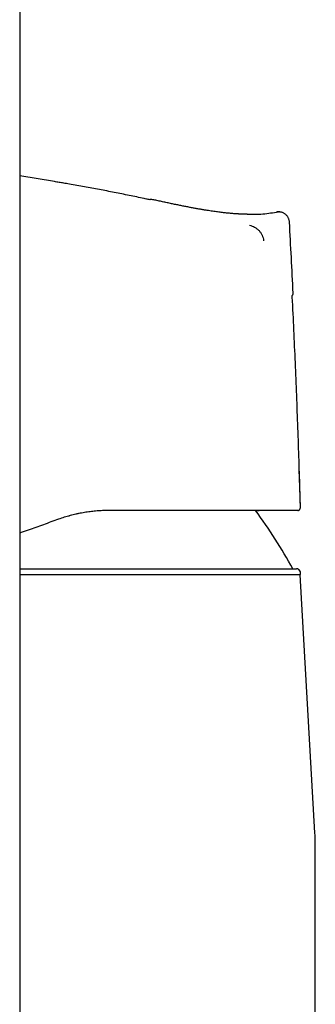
# Model space of a CAD drawing. Header units: millimetres. Extents: x 8 to 722, y 12 to 747.
# Tile 23 of 36: x 170 to 200, y 596 to 694. Entities that reach past the tile are written whole.
import ezdxf

# ---------------------------------------------------------------- set-up
doc = ezdxf.new("R2010")
doc.units = ezdxf.units.MM

msp = doc.modelspace()

# ---------------------------------------------------------------- linework, layer by layer
at = {"color": 7, "linetype": 'Continuous', "lineweight": 30}
for p, q in [((170.491, 712.181), (170.491, 592.781)), ((173.968, 678.13), (170.491, 678.705)), ((173.968, 678.129), (173.968, 678.129)), ((182.944, 676.432), (182.94, 676.434)), ((183.667, 676.349), (183.646, 676.351)), ((183.649, 676.351), (183.648, 676.351)), ((183.712, 676.342), (183.712, 676.342)), ((196.46, 675.097), (196.489, 675.095)), ((197.856, 666.96), (197.857, 666.96)), ((197.822, 665.563), (197.815, 665.717)), ((198.316, 645.206), (198.283, 645.203)), ((198.573, 645.512), (198.58, 645.512)), ((170.491, 639.364), (198.192, 639.364)), ((198.546, 638.778), (170.491, 638.778)), ((200.036, 612.939), (198.546, 638.778)), ((200.069, 566.564), (200.069, 611.788))]:
    msp.add_line(p, q, dxfattribs=at)
at = {"color": 7, "linetype": 'Continuous', "lineweight": 30, "flags": 128}
for points in [[(183.704, 676.344), (183.669, 676.349), (183.649, 676.351)], [(198.583, 645.512), (198.525, 647.533), (198.471, 649.268)]]:
    msp.add_lwpolyline(points, dxfattribs=at)
at = {"color": 7, "linetype": 'Continuous', "lineweight": 30}
for centre, radius, start, end in [((183.641, 676.051), 0.3, 89.02605, 118.54261), ((153.933, 615.411), 50, 28.6248, 36.57336), ((198.192, 638.964), 0.4, 332.17321, 90), ((180.069, 611.788), 20, 0, 3.30187)]:
    msp.add_arc(centre, radius, start, end, dxfattribs=at)
for points, knots in [([(174.902, 677.973), (174.747, 677.999), (174.435, 678.052), (174.124, 678.104), (173.968, 678.13)], [0, 0, 0, 0, 0.498657, 1, 1, 1, 1]), ([(182.94, 676.434), (182.443, 676.539), (181.45, 676.748), (179.958, 677.047), (178.464, 677.335), (176.967, 677.612), (175.769, 677.826), (175.069, 677.944), (174.87, 677.977)], [0, 0, 0, 0, 0.185226, 0.370451, 0.555677, 0.740902, 0.926128, 1, 1, 1, 1]), ([(183.498, 676.313), (183.387, 676.338), (183.203, 676.378), (183.018, 676.417), (182.944, 676.433)], [0, 0, 0, 0, 0.601119, 1, 1, 1, 1]), ([(183.639, 676.351), (183.638, 676.351), (183.631, 676.351), (183.613, 676.35), (183.587, 676.346), (183.557, 676.339), (183.527, 676.329), (183.506, 676.318), (183.498, 676.313)], [0, 0, 0, 0, 0.0536763, 0.2818337, 0.4947133, 0.6935094, 0.8796687, 1, 1, 1, 1]), ([(193.591, 674.851), (193.577, 674.851), (193.548, 674.851), (193.496, 674.851), (193.441, 674.852), (193.38, 674.852), (193.315, 674.853), (193.245, 674.854), (193.171, 674.855), (193.092, 674.857), (193.008, 674.859), (192.92, 674.861), (192.827, 674.865), (192.726, 674.869), (192.616, 674.874), (192.495, 674.88), (192.366, 674.888), (192.226, 674.896), (192.074, 674.907), (191.914, 674.919), (191.746, 674.933), (191.571, 674.948), (191.386, 674.966), (191.191, 674.985), (190.985, 675.007), (190.766, 675.032), (190.536, 675.06), (190.296, 675.091), (190.045, 675.125), (189.784, 675.162), (189.512, 675.203), (189.221, 675.248), (188.908, 675.299), (188.573, 675.356), (188.226, 675.417), (187.867, 675.482), (187.495, 675.552), (187.111, 675.627), (186.715, 675.706), (186.306, 675.789), (185.885, 675.876), (185.454, 675.967), (185.014, 676.061), (184.565, 676.158), (184.129, 676.252), (183.844, 676.314), (183.712, 676.342)], [0, 0, 0, 0, 0.01049, 0.020575, 0.030308, 0.039746, 0.048953, 0.057994, 0.066943, 0.075871, 0.084852, 0.093959, 0.10326, 0.112821, 0.123911, 0.135488, 0.147986, 0.161613, 0.176369, 0.192254, 0.208266, 0.22528, 0.243296, 0.262315, 0.282336, 0.303751, 0.326207, 0.349704, 0.374242, 0.399824, 0.426448, 0.454117, 0.485757, 0.518659, 0.552822, 0.588243, 0.624919, 0.662848, 0.702028, 0.742459, 0.784143, 0.827077, 0.870464, 0.915058, 0.960863, 1, 1, 1, 1]), ([(193.591, 674.867), (193.936, 674.864), (194.807, 674.858), (195.668, 674.996), (196.189, 675.079)], [0, 0, 0, 0, 0.395212, 1, 1, 1, 1]), ([(196.189, 675.079), (196.224, 675.085), (196.293, 675.097), (196.363, 675.099), (196.399, 675.1)], [0, 0, 0, 0, 0.495217, 1, 1, 1, 1]), ([(196.382, 675.099), (196.37, 675.099), (196.331, 675.099), (196.266, 675.093), (196.214, 675.084), (196.189, 675.079)], [0, 0, 0, 0, 0.188716, 0.59985, 1, 1, 1, 1]), ([(197.482, 674.074), (197.479, 674.109), (197.474, 674.179), (197.451, 674.286), (197.418, 674.393), (197.372, 674.499), (197.314, 674.603), (197.243, 674.701), (197.16, 674.791), (197.068, 674.873), (196.966, 674.943), (196.858, 675.001), (196.746, 675.045), (196.631, 675.077), (196.517, 675.095), (196.437, 675.101), (196.397, 675.1), (196.393, 675.1)], [0, 0, 0, 0, 0.063173, 0.128858, 0.19686, 0.266918, 0.338721, 0.411895, 0.486023, 0.560646, 0.635285, 0.709459, 0.782733, 0.854727, 0.925138, 0.993855, 1, 1, 1, 1]), ([(196.489, 675.096), (196.468, 675.097), (196.443, 675.1), (196.417, 675.099), (196.411, 675.099)], [0, 0, 0, 0, 0.790452, 1, 1, 1, 1]), ([(193.5, 673.765), (193.585, 673.738), (193.758, 673.685), (194.004, 673.564), (194.235, 673.412), (194.443, 673.225), (194.618, 673.004), (194.755, 672.757), (194.854, 672.492), (194.88, 672.306), (194.892, 672.213)], [0, 0, 0, 0, 0.121268, 0.244496, 0.368778, 0.493884, 0.620169, 0.747211, 0.874068, 1, 1, 1, 1]), ([(197.857, 666.96), (197.796, 668.145), (197.674, 670.517), (197.546, 672.888), (197.482, 674.073)], [0, 0, 0, 0, 0.500053, 1, 1, 1, 1]), ([(197.739, 666.707), (197.739, 666.707), (197.749, 666.714), (197.764, 666.728), (197.785, 666.75), (197.805, 666.776), (197.823, 666.806), (197.838, 666.84), (197.849, 666.876), (197.856, 666.917), (197.856, 666.945), (197.855, 666.96)], [0, 0, 0, 0, 0.009039, 0.122747, 0.214156, 0.32206, 0.457609, 0.576455, 0.70813, 0.850282, 1, 1, 1, 1]), ([(197.815, 665.717), (197.812, 665.771), (197.805, 665.918), (197.789, 666.155), (197.767, 666.425), (197.75, 666.608), (197.739, 666.701), (197.739, 666.707)], [0, 0, 0, 0, 0.162166, 0.445038, 0.718216, 0.981958, 1, 1, 1, 1]), ([(198.583, 645.512), (198.582, 645.575), (198.551, 646.728), (198.482, 648.971), (198.375, 652.24), (198.256, 655.509), (198.127, 658.777), (197.986, 662.045), (197.882, 664.358), (197.821, 665.582), (197.815, 665.717)], [0, 0, 0, 0, 0.009399, 0.171152, 0.332905, 0.494659, 0.656413, 0.818167, 0.979919, 1, 1, 1, 1]), ([(179.423, 645.203), (179.249, 645.201), (178.896, 645.198), (178.36, 645.168), (177.811, 645.12), (177.251, 645.048), (176.684, 644.954), (176.111, 644.836), (175.534, 644.693), (174.95, 644.525), (174.562, 644.391), (174.367, 644.324)], [0, 0, 0, 0, 0.102691, 0.207662, 0.314947, 0.424575, 0.536573, 0.648905, 0.763573, 0.880597, 1, 1, 1, 1]), ([(176.452, 644.903), (176.345, 644.882), (176.042, 644.821), (175.678, 644.733), (175.423, 644.658), (175.36, 644.639)], [0, 0, 0, 0, 0.2923137, 0.8245594, 1, 1, 1, 1]), ([(198.283, 645.203), (198.282, 645.203), (198.281, 645.203), (198.25, 645.203), (198.197, 645.203), (198.122, 645.203), (198.024, 645.203), (197.912, 645.203), (197.791, 645.203), (197.666, 645.203), (197.527, 645.203), (197.374, 645.203), (197.207, 645.203), (197.009, 645.203), (196.774, 645.203), (196.498, 645.203), (196.2, 645.203), (195.882, 645.203), (195.542, 645.203), (195.188, 645.203), (194.82, 645.203), (194.442, 645.203), (194.044, 645.203), (193.628, 645.203), (193.205, 645.203), (192.779, 645.203), (192.352, 645.203), (191.912, 645.203), (191.458, 645.203), (190.991, 645.203), (190.51, 645.203), (190.011, 645.203), (189.494, 645.203), (188.958, 645.203), (188.52, 645.203), (188.187, 645.203), (187.965, 645.203), (187.741, 645.203), (187.514, 645.203), (187.286, 645.203), (186.921, 645.203), (186.415, 645.203), (185.76, 645.203), (185.089, 645.203), (184.404, 645.203), (183.704, 645.203), (183.003, 645.203), (182.302, 645.203), (181.602, 645.203), (180.888, 645.203), (180.161, 645.203), (179.67, 645.203), (179.423, 645.203)], [0, 0, 0, 0, 0.023745, 0.047349, 0.070832, 0.094216, 0.11752, 0.140767, 0.159006, 0.177234, 0.195459, 0.213694, 0.231948, 0.250232, 0.273949, 0.297508, 0.320931, 0.344244, 0.36747, 0.390634, 0.412439, 0.434232, 0.456034, 0.477865, 0.499746, 0.519748, 0.539692, 0.559593, 0.579469, 0.599337, 0.619214, 0.639117, 0.659596, 0.68014, 0.700765, 0.708895, 0.717041, 0.725204, 0.733387, 0.741589, 0.749812, 0.772332, 0.794959, 0.817715, 0.840623, 0.863706, 0.886985, 0.909133, 0.931492, 0.954079, 0.976909, 1, 1, 1, 1]), ([(194.088, 645.203), (194.089, 645.203), (194.109, 645.203), (194.149, 645.203), (194.21, 645.203), (194.276, 645.203), (194.347, 645.203), (194.408, 645.203), (194.445, 645.203), (194.457, 645.203)], [0, 0, 0, 0, 0.006354, 0.156193, 0.31869, 0.496396, 0.689323, 0.897479, 1, 1, 1, 1]), ([(198.316, 645.205), (198.317, 645.205), (198.321, 645.205), (198.329, 645.206), (198.339, 645.208), (198.349, 645.21), (198.359, 645.213), (198.369, 645.216), (198.379, 645.219), (198.388, 645.222), (198.396, 645.226), (198.401, 645.228), (198.407, 645.23), (198.414, 645.234), (198.422, 645.238), (198.435, 645.245), (198.451, 645.255), (198.471, 645.27), (198.494, 645.29), (198.519, 645.319), (198.544, 645.355), (198.565, 645.401), (198.58, 645.454), (198.581, 645.492), (198.582, 645.512)], [0, 0, 0, 0, 0.03054, 0.144894, 0.245776, 0.333231, 0.407326, 0.468158, 0.515904, 0.550933, 0.563964, 0.574323, 0.58256, 0.589891, 0.601142, 0.61808, 0.640802, 0.66956, 0.706315, 0.751486, 0.804634, 0.864841, 0.930629, 1, 1, 1, 1]), ([(174.367, 644.324), (174.115, 644.234), (173.613, 644.053), (172.857, 643.783), (172.101, 643.512), (171.333, 643.236), (170.796, 643.044), (170.511, 642.942), (170.491, 642.934)], [0, 0, 0, 0, 0.194925, 0.389862, 0.584821, 0.779804, 0.984086, 1, 1, 1, 1])]:
    msp.add_open_spline(points, degree=3, knots=knots, dxfattribs=at)

doc.saveas('drawing.dxf')
